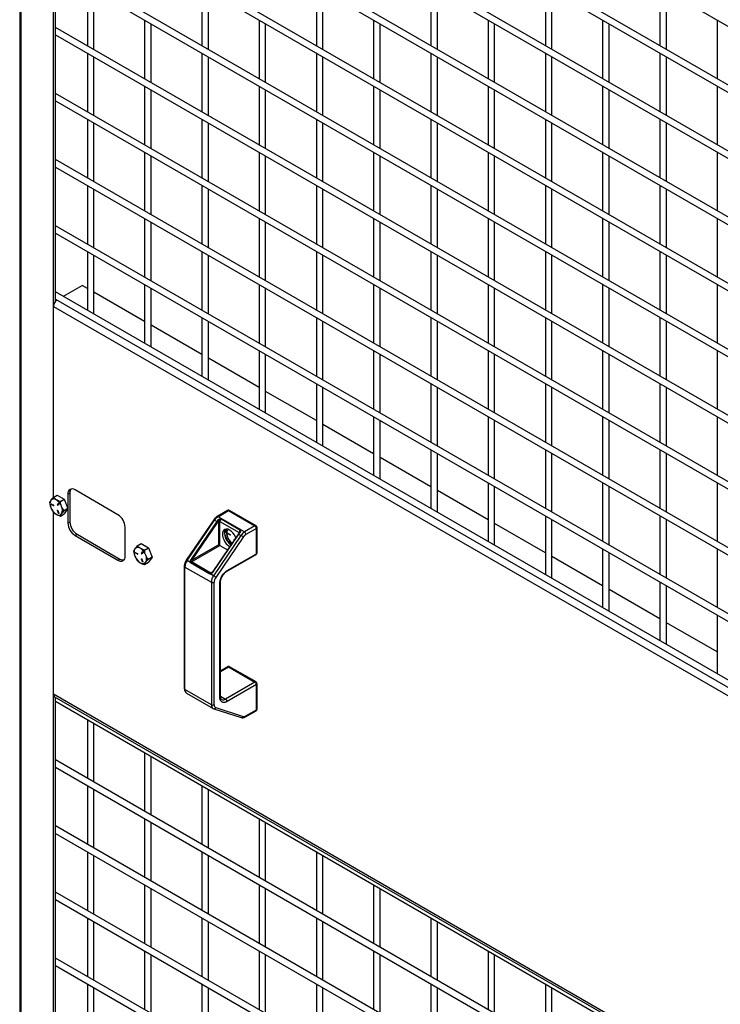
# Model space of a CAD drawing. Header units: inches. Extents: x 0.2 to 10.8, y 0.2 to 8.2.
# Tile 34 of 43: x 8.1 to 8.8, y 6 to 7. Entities that reach past the tile are written whole.
import ezdxf

# ---------------------------------------------------------------- set-up
doc = ezdxf.new("R2010")
doc.units = ezdxf.units.IN
doc.header["$MEASUREMENT"] = 0

msp = doc.modelspace()

# ---------------------------------------------------------------- linework, layer by layer
for p, q in [((8.11369, 7.57118), (8.11369, 5.4132)), ((8.11509, 5.41239), (8.11509, 7.57037)), ((8.14853, 6.47654), (8.14853, 7.55107)), ((8.15065, 6.67817), (8.15065, 7.54985)), ((8.15065, 7.36071), (9.45226, 6.60931)), ((9.45226, 6.54896), (8.15065, 7.30036)), ((8.15065, 7.29266), (9.45226, 6.54126)), ((9.45226, 6.48092), (8.15065, 7.23232)), ((8.15065, 7.22462), (9.45226, 6.47322)), ((9.45226, 6.41287), (8.15065, 7.16427)), ((8.15065, 7.15657), (9.45226, 6.40517)), ((9.45226, 6.34483), (8.15065, 7.09623)), ((8.15065, 7.08853), (9.45226, 6.33713)), ((9.45226, 6.27678), (8.15065, 7.02818)), ((8.15065, 7.02048), (9.45226, 6.26908)), ((8.18334, 7.00162), (8.18334, 6.94127)), ((8.19, 6.93742), (8.19, 6.99777)), ((8.30119, 7.00163), (8.30119, 6.94128)), ((8.30785, 6.93743), (8.30785, 6.99778)), ((8.41904, 7.00164), (8.41904, 6.94129)), ((8.4257, 6.93744), (8.4257, 6.99779)), ((8.53689, 7.00165), (8.53689, 6.9413)), ((8.54356, 6.93745), (8.54356, 6.9978)), ((8.65474, 7.00166), (8.65474, 6.94131)), ((8.66141, 6.93746), (8.66141, 6.99781)), ((8.77259, 7.00167), (8.77259, 6.94132)), ((8.77926, 6.93748), (8.77926, 6.99782)), ((8.24226, 6.9676), (8.24226, 6.90725)), ((8.24893, 6.9034), (8.24893, 6.96375)), ((8.36011, 6.96761), (8.36011, 6.90726)), ((8.36678, 6.90341), (8.36678, 6.96376)), ((8.47796, 6.96762), (8.47796, 6.90727)), ((8.48463, 6.90343), (8.48463, 6.96377)), ((8.59581, 6.96763), (8.59581, 6.90728)), ((8.60248, 6.90344), (8.60248, 6.96378)), ((8.71367, 6.96764), (8.71367, 6.9073)), ((8.72033, 6.90345), (8.72033, 6.96379)), ((8.83152, 6.96765), (8.83152, 6.90731)), ((9.45226, 6.20874), (8.15065, 6.96014)), ((8.15065, 6.95244), (9.45226, 6.20104)), ((8.18334, 6.93357), (8.18334, 6.87322)), ((8.30119, 6.93358), (8.30119, 6.87323)), ((8.41904, 6.93359), (8.41904, 6.87325)), ((8.53689, 6.9336), (8.53689, 6.87326)), ((8.65474, 6.93361), (8.65474, 6.87327)), ((8.77259, 6.93363), (8.77259, 6.87328)), ((8.19, 6.86937), (8.19, 6.92972)), ((8.30785, 6.86939), (8.30785, 6.92973)), ((8.4257, 6.8694), (8.4257, 6.92974)), ((8.54356, 6.86941), (8.54356, 6.92976)), ((8.66141, 6.86942), (8.66141, 6.92977)), ((8.77926, 6.86943), (8.77926, 6.92978)), ((9.45226, 6.14069), (8.15065, 6.89209)), ((8.24226, 6.89955), (8.24226, 6.83921)), ((8.24893, 6.83536), (8.24893, 6.89571)), ((8.36011, 6.89956), (8.36011, 6.83922)), ((8.36678, 6.83537), (8.36678, 6.89572)), ((8.47796, 6.89958), (8.47796, 6.83923)), ((8.48463, 6.83538), (8.48463, 6.89573)), ((8.59581, 6.89959), (8.59581, 6.83924)), ((8.60248, 6.83539), (8.60248, 6.89574)), ((8.71367, 6.8996), (8.71367, 6.83925)), ((8.72033, 6.8354), (8.72033, 6.89575)), ((8.83152, 6.89961), (8.83152, 6.83926)), ((8.15065, 6.88439), (9.45226, 6.13299)), ((8.18334, 6.86553), (8.18334, 6.80518)), ((8.19, 6.80133), (8.19, 6.86168)), ((8.30119, 6.86554), (8.30119, 6.80519)), ((8.30785, 6.80134), (8.30785, 6.86169)), ((8.41904, 6.86555), (8.41904, 6.8052)), ((8.4257, 6.80135), (8.4257, 6.8617)), ((8.53689, 6.86556), (8.53689, 6.80521)), ((8.54356, 6.80136), (8.54356, 6.86171)), ((8.65474, 6.86557), (8.65474, 6.80522)), ((8.66141, 6.80137), (8.66141, 6.86172)), ((8.77259, 6.86558), (8.77259, 6.80523)), ((8.77926, 6.80139), (8.77926, 6.86173)), ((8.24226, 6.83151), (8.24226, 6.77116)), ((8.36011, 6.83152), (8.36011, 6.77117)), ((8.47796, 6.83153), (8.47796, 6.77118)), ((8.59581, 6.83154), (8.59581, 6.77119)), ((8.71367, 6.83155), (8.71367, 6.77121)), ((8.83152, 6.83156), (8.83152, 6.77122)), ((9.45226, 6.07265), (8.15065, 6.82405)), ((8.24893, 6.76731), (8.24893, 6.82766)), ((8.36678, 6.76732), (8.36678, 6.82767)), ((8.48463, 6.76733), (8.48463, 6.82768)), ((8.60248, 6.76735), (8.60248, 6.82769)), ((8.72033, 6.76736), (8.72033, 6.8277)), ((8.15065, 6.81635), (9.45226, 6.06495)), ((8.18334, 6.79748), (8.18334, 6.73713)), ((8.19, 6.73328), (8.19, 6.79363)), ((8.30119, 6.79749), (8.30119, 6.73714)), ((8.30785, 6.7333), (8.30785, 6.79364)), ((8.41904, 6.7975), (8.41904, 6.73716)), ((8.4257, 6.73331), (8.4257, 6.79365)), ((8.53689, 6.79751), (8.53689, 6.73717)), ((8.54356, 6.73332), (8.54356, 6.79367)), ((8.65474, 6.79752), (8.65474, 6.73718)), ((8.66141, 6.73333), (8.66141, 6.79368)), ((8.77259, 6.79754), (8.77259, 6.73719)), ((8.77926, 6.73334), (8.77926, 6.79369)), ((8.24226, 6.76346), (8.24226, 6.70312)), ((8.36011, 6.76347), (8.36011, 6.70313)), ((8.47796, 6.76349), (8.47796, 6.70314)), ((8.59581, 6.7635), (8.59581, 6.70315)), ((8.71367, 6.76351), (8.71367, 6.70316)), ((8.83152, 6.76352), (8.83152, 6.70317)), ((9.45226, 6.0046), (8.15065, 6.756)), ((8.24893, 6.69927), (8.24893, 6.75961)), ((8.36678, 6.69928), (8.36678, 6.75963)), ((8.48463, 6.69929), (8.48463, 6.75964)), ((8.60248, 6.6993), (8.60248, 6.75965)), ((8.72033, 6.69931), (8.72033, 6.75966)), ((8.15065, 6.7483), (9.45226, 5.9969)), ((8.18334, 6.72944), (8.18334, 6.66909)), ((8.19, 6.66604), (8.19, 6.72559)), ((8.30119, 6.72945), (8.30119, 6.6691)), ((8.30785, 6.66525), (8.30785, 6.7256)), ((8.41904, 6.72946), (8.41904, 6.66911)), ((8.4257, 6.66526), (8.4257, 6.72561)), ((8.53689, 6.72947), (8.53689, 6.66912)), ((8.54356, 6.66527), (8.54356, 6.72562)), ((8.65474, 6.72948), (8.65474, 6.66913)), ((8.66141, 6.66528), (8.66141, 6.72563)), ((8.77259, 6.72949), (8.77259, 6.66914)), ((8.77926, 6.66529), (8.77926, 6.72564)), ((8.1587, 6.68331), (8.17799, 6.69445)), ((8.18334, 6.69136), (8.17799, 6.69445)), ((8.24226, 6.69542), (8.24226, 6.63507)), ((8.24893, 6.63202), (8.24893, 6.69157)), ((8.36011, 6.69543), (8.36011, 6.63508)), ((8.36678, 6.63123), (8.36678, 6.69158)), ((8.47796, 6.69544), (8.47796, 6.63509)), ((8.48463, 6.63124), (8.48463, 6.69159)), ((8.59581, 6.69545), (8.59581, 6.6351)), ((8.60248, 6.63126), (8.60248, 6.6916)), ((8.71367, 6.69546), (8.71367, 6.63512)), ((8.72033, 6.63127), (8.72033, 6.69161)), ((8.83152, 6.69547), (8.83152, 6.63513)), ((9.45226, 5.93656), (8.15065, 6.68796)), ((8.15065, 6.68026), (9.45226, 5.92886)), ((8.24226, 6.65735), (8.19, 6.68752)), ((8.14853, 6.67293), (9.45226, 5.92031)), ((8.14853, 6.47654), (8.14853, 6.67293)), ((8.18979, 6.66536), (8.19, 6.66604)), ((8.30119, 6.6614), (8.30119, 6.60105)), ((8.41904, 6.66141), (8.41904, 6.60107)), ((8.53689, 6.66142), (8.53689, 6.60108)), ((8.65474, 6.66143), (8.65474, 6.60109)), ((8.77259, 6.66145), (8.77259, 6.6011)), ((8.30119, 6.62333), (8.24893, 6.6535)), ((8.30785, 6.598), (8.30785, 6.65755)), ((8.4257, 6.59722), (8.4257, 6.65756)), ((8.54356, 6.59723), (8.54356, 6.65758)), ((8.66141, 6.59724), (8.66141, 6.65759)), ((8.77926, 6.59725), (8.77926, 6.6576)), ((8.24872, 6.63134), (8.24893, 6.63202)), ((8.36011, 6.58931), (8.30785, 6.61948)), ((8.36011, 6.62738), (8.36011, 6.56704)), ((8.36678, 6.56398), (8.36678, 6.62354)), ((8.47796, 6.6274), (8.47796, 6.56705)), ((8.48463, 6.5632), (8.48463, 6.62355)), ((8.59581, 6.62741), (8.59581, 6.56706)), ((8.60248, 6.56321), (8.60248, 6.62356)), ((8.71367, 6.62742), (8.71367, 6.56707)), ((8.72033, 6.56322), (8.72033, 6.62357)), ((8.83152, 6.62743), (8.83152, 6.56708)), ((8.30764, 6.59733), (8.30785, 6.598)), ((8.41904, 6.59337), (8.41904, 6.53302)), ((8.4257, 6.52997), (8.4257, 6.58952)), ((8.53689, 6.59338), (8.53689, 6.53303)), ((8.54356, 6.52918), (8.54356, 6.58953)), ((8.65474, 6.59339), (8.65474, 6.53304)), ((8.66141, 6.52919), (8.66141, 6.58954)), ((8.77259, 6.5934), (8.77259, 6.53305)), ((8.77926, 6.5292), (8.77926, 6.58955)), ((8.41904, 6.5553), (8.36678, 6.58546)), ((8.36657, 6.56331), (8.36678, 6.56398)), ((8.47796, 6.55935), (8.47796, 6.499)), ((8.59581, 6.55936), (8.59581, 6.49901)), ((8.71367, 6.55937), (8.71367, 6.49903)), ((8.83152, 6.55938), (8.83152, 6.49904)), ((8.47796, 6.52128), (8.4257, 6.55145)), ((8.48463, 6.49595), (8.48463, 6.5555)), ((8.60248, 6.49517), (8.60248, 6.55551)), ((8.72033, 6.49518), (8.72033, 6.55552)), ((8.42549, 6.52929), (8.4257, 6.52997)), ((8.53689, 6.48726), (8.48463, 6.51743)), ((8.53689, 6.52533), (8.53689, 6.46499)), ((8.54356, 6.46193), (8.54356, 6.52148)), ((8.65474, 6.52534), (8.65474, 6.465)), ((8.66141, 6.46115), (8.66141, 6.5215)), ((8.77259, 6.52536), (8.77259, 6.46501)), ((8.77926, 6.46116), (8.77926, 6.52151)), ((8.48442, 6.49528), (8.48463, 6.49595)), ((8.59581, 6.49132), (8.59581, 6.43097)), ((8.60248, 6.42792), (8.60248, 6.48747)), ((8.71367, 6.49133), (8.71367, 6.43098)), ((8.72033, 6.42713), (8.72033, 6.48748)), ((8.83152, 6.49134), (8.83152, 6.43099)), ((8.14815, 6.47632), (8.15217, 6.47864)), ((8.15217, 6.47864), (8.15962, 6.47435)), ((8.16326, 6.47969), (8.16532, 6.48088)), ((8.16326, 6.47969), (8.16326, 6.46495)), ((8.16532, 6.48088), (8.16532, 6.45111)), ((8.21482, 6.45843), (8.17063, 6.48394)), ((8.59581, 6.45324), (8.54356, 6.48341)), ((8.14633, 6.46948), (8.14852, 6.46822)), ((8.14633, 6.46904), (8.14662, 6.46921)), ((8.14852, 6.46777), (8.14633, 6.46904)), ((8.14662, 6.46921), (8.14868, 6.46802)), ((8.14871, 6.46788), (8.14852, 6.46777)), ((8.15251, 6.46858), (8.15361, 6.47013)), ((8.1528, 6.46875), (8.15251, 6.46858)), ((8.15379, 6.47014), (8.1528, 6.46875)), ((8.15394, 6.46972), (8.15284, 6.46816)), ((8.15361, 6.47013), (8.15368, 6.47017)), ((8.15559, 6.47202), (8.15962, 6.47435)), ((8.15962, 6.47435), (8.16334, 6.46476)), ((8.14853, 5.39309), (8.14853, 6.46113)), ((8.14853, 6.27368), (8.14853, 6.46113)), ((8.15277, 6.46296), (8.15251, 6.46281)), ((8.15361, 6.45998), (8.15251, 6.46281)), ((8.15284, 6.46284), (8.15394, 6.46001)), ((8.15389, 6.46015), (8.15361, 6.45998)), ((8.15559, 6.45714), (8.15962, 6.45946)), ((8.16334, 6.46476), (8.15931, 6.46243)), ((8.16334, 6.46476), (8.15962, 6.45946)), ((8.16326, 6.46465), (8.16326, 6.44992)), ((8.3276, 6.46277), (8.31677, 6.45652)), ((8.31782, 6.45642), (8.32864, 6.46267)), ((8.34503, 6.44071), (8.31782, 6.45642)), ((8.32864, 6.46267), (8.35585, 6.44696)), ((8.35689, 6.44706), (8.32968, 6.46277)), ((8.54334, 6.46126), (8.54356, 6.46193)), ((8.65474, 6.4573), (8.65474, 6.39695)), ((8.77259, 6.45731), (8.77259, 6.39696)), ((8.16326, 6.44992), (8.16532, 6.45111)), ((8.31338, 6.45325), (8.28517, 6.41165)), ((8.28599, 6.4113), (8.3142, 6.4529)), ((8.31641, 6.45162), (8.29013, 6.41287)), ((8.29132, 6.41204), (8.3176, 6.45079)), ((8.31338, 6.45325), (8.31338, 6.45324)), ((8.3142, 6.4529), (8.31641, 6.45162)), ((8.31834, 6.45161), (8.31834, 6.42763)), ((8.31981, 6.45161), (8.33965, 6.44015)), ((8.31981, 6.42678), (8.31981, 6.45161)), ((8.32121, 6.45412), (8.34105, 6.44266)), ((8.35585, 6.44696), (8.34503, 6.44071)), ((8.65474, 6.41923), (8.60248, 6.4494)), ((8.66141, 6.3939), (8.66141, 6.45345)), ((8.77926, 6.39311), (8.77926, 6.45346)), ((8.17063, 6.43716), (8.17269, 6.43835)), ((8.17063, 6.43716), (8.21482, 6.41165)), ((8.17269, 6.43835), (8.21688, 6.41284)), ((8.22219, 6.4159), (8.22219, 6.44567)), ((8.33879, 6.43864), (8.31252, 6.39989)), ((8.31293, 6.39971), (8.3392, 6.43847)), ((8.34141, 6.43719), (8.3132, 6.39559)), ((8.32443, 6.43964), (8.32724, 6.44364)), ((8.32633, 6.44074), (8.32443, 6.43964)), ((8.32811, 6.43015), (8.32443, 6.43964)), ((8.32812, 6.43922), (8.33031, 6.43796)), ((8.32812, 6.43878), (8.32841, 6.43895)), ((8.33031, 6.43751), (8.32812, 6.43878)), ((8.32841, 6.43895), (8.33048, 6.43776)), ((8.3305, 6.43762), (8.33031, 6.43751)), ((8.3392, 6.43847), (8.34141, 6.43719)), ((8.3396, 6.43971), (8.33959, 6.4397)), ((8.3401, 6.44056), (8.3396, 6.43971)), ((8.33965, 6.44015), (8.33965, 6.4398)), ((8.35733, 6.44441), (8.3465, 6.43816)), ((8.35733, 6.41838), (8.35733, 6.44441)), ((8.35794, 6.41923), (8.35794, 6.44526)), ((8.23469, 6.42636), (8.23872, 6.42868)), ((8.23872, 6.42868), (8.24616, 6.42438)), ((8.29042, 6.40982), (8.31981, 6.42678)), ((8.29132, 6.41204), (8.31834, 6.42763)), ((8.34379, 6.43552), (8.31558, 6.39392)), ((8.31981, 6.42678), (8.32767, 6.42224)), ((8.32994, 6.43121), (8.32811, 6.43015)), ((8.33165, 6.42811), (8.32811, 6.43015)), ((8.32973, 6.4257), (8.32994, 6.42558)), ((8.32994, 6.43117), (8.33241, 6.42923)), ((8.33457, 6.4327), (8.3343, 6.43255)), ((8.33443, 6.43221), (8.3343, 6.43255)), ((8.33464, 6.43258), (8.33465, 6.43254)), ((8.60227, 6.42724), (8.60248, 6.42792)), ((8.23288, 6.41952), (8.23507, 6.41826)), ((8.23288, 6.41907), (8.23317, 6.41924)), ((8.23507, 6.41781), (8.23288, 6.41907)), ((8.23317, 6.41924), (8.23523, 6.41805)), ((8.23526, 6.41792), (8.23507, 6.41781)), ((8.23906, 6.41861), (8.24015, 6.42017)), ((8.23935, 6.41878), (8.23906, 6.41861)), ((8.24033, 6.42018), (8.23935, 6.41878)), ((8.24049, 6.41975), (8.23939, 6.4182)), ((8.24015, 6.42017), (8.24022, 6.42021)), ((8.24213, 6.42206), (8.24616, 6.42438)), ((8.24616, 6.42438), (8.24988, 6.41479)), ((8.3267, 6.4), (8.35689, 6.41743)), ((8.32713, 6.40095), (8.35733, 6.41838)), ((8.71367, 6.42328), (8.71367, 6.36294)), ((8.72033, 6.35988), (8.72033, 6.41943)), ((8.83152, 6.42329), (8.83152, 6.36295)), ((8.21482, 6.41165), (8.21688, 6.41284)), ((8.23932, 6.413), (8.23906, 6.41285)), ((8.24015, 6.41002), (8.23906, 6.41285)), ((8.23939, 6.41288), (8.24049, 6.41005)), ((8.24044, 6.41019), (8.24015, 6.41002)), ((8.24213, 6.40717), (8.24616, 6.4095)), ((8.24988, 6.41479), (8.24586, 6.41247)), ((8.24988, 6.41479), (8.24616, 6.4095)), ((8.28311, 6.40546), (8.28311, 6.2795)), ((8.2852, 6.41162), (8.28468, 6.41086)), ((8.28517, 6.41165), (8.28517, 6.41164)), ((8.28938, 6.40934), (8.28599, 6.4113)), ((8.30932, 6.3974), (8.28947, 6.40886)), ((8.31027, 6.39836), (8.29042, 6.40982)), ((8.71367, 6.38521), (8.66141, 6.41538)), ((8.28372, 6.40461), (8.31093, 6.3889)), ((8.28372, 6.27865), (8.28372, 6.40461)), ((8.3132, 6.39559), (8.30982, 6.39754)), ((8.31215, 6.39944), (8.31027, 6.39836)), ((8.31134, 6.39866), (8.31064, 6.39826)), ((8.31093, 6.3889), (8.31093, 6.26294)), ((8.31387, 6.26294), (8.31387, 6.3889)), ((8.31977, 6.27045), (8.31977, 6.38819)), ((8.32038, 6.2713), (8.32038, 6.38904)), ((8.6612, 6.39323), (8.66141, 6.3939)), ((8.77259, 6.38927), (8.77259, 6.32892)), ((8.77926, 6.32587), (8.77926, 6.38542)), ((8.77259, 6.35119), (8.72033, 6.38136)), ((8.72012, 6.35921), (8.72033, 6.35988)), ((8.83152, 6.35525), (8.83152, 6.2949)), ((8.83152, 6.31718), (8.77926, 6.34735)), ((8.77905, 6.32519), (8.77926, 6.32587)), ((8.3276, 6.30199), (8.32038, 6.29783)), ((8.32038, 6.29712), (8.32864, 6.30189)), ((8.32864, 6.30189), (8.35585, 6.28618)), ((8.35689, 6.28629), (8.32968, 6.30199)), ((8.35585, 6.28618), (8.32566, 6.26875)), ((8.35794, 6.25845), (8.35794, 6.28448)), ((9.45226, 5.52105), (8.14853, 6.27368)), ((8.31093, 6.26294), (8.28372, 6.27865)), ((8.28544, 6.27483), (8.31265, 6.25913)), ((8.35733, 6.28363), (8.32713, 6.2662)), ((8.35733, 6.2576), (8.35733, 6.28363)), ((8.14967, 6.27115), (9.45226, 5.51918)), ((8.15065, 5.39186), (8.15065, 6.27059)), ((8.15065, 6.26655), (9.45226, 5.51514)), ((8.32038, 6.2718), (8.32566, 6.26875)), ((8.31276, 6.25913), (8.31348, 6.25879)), ((8.31347, 6.25876), (8.34168, 6.24973)), ((8.31558, 6.2599), (8.34379, 6.25086)), ((8.34607, 6.2504), (8.35689, 6.25665)), ((8.3465, 6.25135), (8.35733, 6.2576)), ((8.18334, 6.24768), (8.18334, 6.18733)), ((8.19, 6.18348), (8.19, 6.24383)), ((8.24226, 6.21366), (8.24226, 6.15331)), ((9.45226, 5.4548), (8.15065, 6.2062)), ((8.24893, 6.14946), (8.24893, 6.20981)), ((8.15065, 6.1985), (9.45226, 5.4471)), ((8.18334, 6.17963), (8.18334, 6.11928)), ((8.19, 6.11544), (8.19, 6.17578)), ((8.30119, 6.17964), (8.30119, 6.1193)), ((8.30785, 6.11545), (8.30785, 6.17579)), ((8.24226, 6.14561), (8.24226, 6.08527)), ((8.36011, 6.14563), (8.36011, 6.08528)), ((9.45226, 5.38675), (8.15065, 6.13815)), ((8.24893, 6.08142), (8.24893, 6.14177)), ((8.36678, 6.08143), (8.36678, 6.14178)), ((8.15065, 6.13045), (9.45226, 5.37905)), ((8.18334, 6.11159), (8.18334, 6.05124)), ((8.30119, 6.1116), (8.30119, 6.05125)), ((8.41904, 6.11161), (8.41904, 6.05126)), ((8.19, 6.04739), (8.19, 6.10774)), ((8.30785, 6.0474), (8.30785, 6.10775)), ((8.4257, 6.04741), (8.4257, 6.10776)), ((8.24226, 6.07757), (8.24226, 6.01722)), ((8.24893, 6.01337), (8.24893, 6.07372)), ((8.36011, 6.07758), (8.36011, 6.01723)), ((8.36678, 6.01338), (8.36678, 6.07373)), ((8.47796, 6.07759), (8.47796, 6.01724)), ((8.48463, 6.0134), (8.48463, 6.07374)), ((9.45226, 5.31871), (8.15065, 6.07011)), ((8.15065, 6.06241), (9.45226, 5.31101)), ((8.18334, 6.04354), (8.18334, 5.98319)), ((8.30119, 6.04355), (8.30119, 5.9832)), ((8.41904, 6.04356), (8.41904, 5.98322)), ((8.53689, 6.04357), (8.53689, 5.98323)), ((8.19, 5.97935), (8.19, 6.03969)), ((8.30785, 5.97936), (8.30785, 6.0397)), ((8.4257, 5.97937), (8.4257, 6.03971)), ((8.54356, 5.97938), (8.54356, 6.03973)), ((9.45226, 5.25066), (8.15065, 6.00206)), ((8.24226, 6.00952), (8.24226, 5.94918)), ((8.24893, 5.94533), (8.24893, 6.00568)), ((8.36011, 6.00954), (8.36011, 5.94919)), ((8.36678, 5.94534), (8.36678, 6.00569)), ((8.47796, 6.00955), (8.47796, 5.9492)), ((8.48463, 5.94535), (8.48463, 6.0057)), ((8.59581, 6.00956), (8.59581, 5.94921)), ((8.60248, 5.94536), (8.60248, 6.00571)), ((8.15065, 5.99436), (9.45226, 5.24296)), ((8.18334, 5.9755), (8.18334, 5.91515)), ((8.19, 5.9113), (8.19, 5.97165)), ((8.30119, 5.97551), (8.30119, 5.91516)), ((8.30785, 5.91131), (8.30785, 5.97166)), ((8.41904, 5.97552), (8.41904, 5.91517)), ((8.4257, 5.91132), (8.4257, 5.97167)), ((8.53689, 5.97553), (8.53689, 5.91518)), ((8.54356, 5.91133), (8.54356, 5.97168)), ((8.65474, 5.97554), (8.65474, 5.91519)), ((8.66141, 5.91134), (8.66141, 5.97169))]:
    msp.add_line(p, q)
at = {"flags": 128}
for points in [[(8.15251, 6.46281), (8.15249, 6.46291), (8.15249, 6.46299), (8.15252, 6.46305), (8.15258, 6.46307), (8.15265, 6.46306), (8.15273, 6.46301), (8.15279, 6.46293), (8.15284, 6.46284)], [(8.15394, 6.46001), (8.15396, 6.45992), (8.15396, 6.45983), (8.15393, 6.45978), (8.15387, 6.45975), (8.1538, 6.45976), (8.15372, 6.45981), (8.15366, 6.45989), (8.15361, 6.45998)], [(8.33613, 6.43472), (8.33579, 6.43553), (8.33462, 6.43775), (8.33315, 6.43976), (8.33149, 6.44144), (8.32973, 6.44271), (8.32797, 6.44348), (8.32631, 6.44371), (8.32485, 6.44339), (8.32367, 6.44253), (8.32284, 6.44119), (8.32242, 6.43945), (8.32242, 6.4374), (8.32284, 6.43516), (8.32367, 6.43287), (8.32485, 6.43066), (8.32631, 6.42865), (8.32797, 6.42696), (8.32973, 6.4257)], [(8.33965, 6.44015), (8.33978, 6.44006), (8.33981, 6.44004)], [(8.3343, 6.43255), (8.33428, 6.43265), (8.33428, 6.43273), (8.33431, 6.43279), (8.33437, 6.43281), (8.33444, 6.4328), (8.33452, 6.43275), (8.33459, 6.43267), (8.33464, 6.43258)], [(8.23906, 6.41285), (8.23903, 6.41294), (8.23904, 6.41303), (8.23907, 6.41309), (8.23913, 6.41311), (8.2392, 6.4131), (8.23927, 6.41305), (8.23934, 6.41297), (8.23939, 6.41288)], [(8.24049, 6.41005), (8.24051, 6.40996), (8.24051, 6.40987), (8.24047, 6.40981), (8.24042, 6.40979), (8.24034, 6.4098), (8.24027, 6.40985), (8.2402, 6.40993), (8.24015, 6.41002)]]:
    msp.add_lwpolyline(points, dxfattribs=at)
for centre, radius, start, end in [((8.1571, 6.67251), 0.00858, 126.04635, 177.20495), ((8.16775, 6.48041), 0.00455, 50.79671, 189.21404), ((8.17138, 6.4812), 0.00607, 142.73451, 183.05153), ((8.15315, 6.46962), 0.00832, 153.43643, 206.56357), ((8.14876, 6.47073), 0.00401, 50.75183, 139.4672), ((8.14633, 6.46926), 0.000223, 90.00433, 269.99567), ((8.14685, 6.46956), 0.000424, 201.38129, 237.15996), ((8.14852, 6.468), 0.000223, 270.00433, 89.99567), ((8.14375, 6.46206), 0.01399, 20.22711, 57.36203), ((8.15276, 6.46843), 0.000288, 150.70888, 286.88026), ((8.15314, 6.46863), 0.000355, 160.6415, 239.48354), ((8.15369, 6.46986), 0.000288, 330.70888, 106.88026), ((8.14943, 6.46317), 0.00832, 333.43643, 26.56357), ((8.15884, 6.47073), 0.01399, 200.22711, 237.36203), ((8.15383, 6.46206), 0.00401, 230.75183, 319.4672), ((8.20619, 6.44494), 0.01601, 2.60548, 57.39452), ((8.32384, 6.44661), 0.01151, 121.55693, 146.89236), ((8.31721, 6.45562), 0.000999, 52.74656, 115.95693), ((8.32803, 6.46182), 0.00105, 54.38242, 114.30712), ((8.32925, 6.46182), 0.00105, 65.69288, 125.61758), ((8.17925, 6.45064), 0.01601, 182.60548, 237.39452), ((8.18131, 6.45183), 0.01601, 182.60548, 237.39452), ((8.31322, 6.45174), 0.00152, 49.95909, 84.07), ((8.32783, 6.44389), 0.01379, 140.04664, 145.89352), ((8.31234, 6.44458), 0.00814, 49.76198, 60.00848), ((8.31548, 6.44968), 0.00354, 36.0897, 59.83579), ((8.31907, 6.45019), 0.0016, 62.60967, 117.39033), ((8.32303, 6.45146), 0.00322, 124.35756, 177.27241), ((8.35646, 6.44613), 0.00103, 65.00609, 126.29601), ((8.35413, 6.44426), 0.0032, 2.60548, 57.39452), ((8.33047, 6.43997), 0.00605, 142.67991, 183.10613), ((8.3404, 6.44038), 0.01599, 182.63929, 219.77207), ((8.3356, 6.43949), 0.00897, 161.40487, 205.46469), ((8.32812, 6.439), 0.000223, 90.00433, 269.99567), ((8.32864, 6.4393), 0.000424, 201.38129, 237.15996), ((8.33031, 6.43774), 0.000223, 270.00433, 89.99567), ((8.33464, 6.43821), 0.000362, 170.9662, 255.42297), ((8.33871, 6.43788), 0.000759, 49.95909, 84.07), ((8.35062, 6.43073), 0.01379, 140.04664, 145.89352), ((8.33972, 6.43927), 0.000455, 44.38781, 106.20463), ((8.34287, 6.44), 0.00322, 124.35756, 177.27241), ((8.35105, 6.43091), 0.01151, 121.55693, 146.89236), ((8.33328, 6.4231), 0.01627, 49.76198, 60.00848), ((8.3433, 6.43801), 0.0032, 2.60548, 57.39452), ((8.35691, 6.44535), 0.00103, 293.69209, 355.03285), ((8.34096, 6.44067), 0.01437, 200.50118, 233.24337), ((8.33914, 6.43882), 0.01403, 218.16584, 235.09375), ((8.2177, 6.41517), 0.00455, 230.79671, 9.21404), ((8.2397, 6.41965), 0.00832, 153.43643, 206.56357), ((8.2353, 6.42077), 0.00401, 50.75183, 139.4672), ((8.24538, 6.42077), 0.01399, 200.22711, 237.36203), ((8.23288, 6.4193), 0.000223, 90.00433, 269.99567), ((8.2334, 6.4196), 0.000424, 201.38129, 237.15996), ((8.23507, 6.41803), 0.000223, 270.00433, 89.99567), ((8.23029, 6.4121), 0.01399, 20.22711, 57.36203), ((8.23931, 6.41847), 0.000288, 150.70888, 286.88026), ((8.23969, 6.41866), 0.000355, 160.6415, 239.48354), ((8.24024, 6.4199), 0.000288, 330.70888, 106.88026), ((8.23598, 6.41321), 0.00832, 333.43643, 26.56357), ((8.35631, 6.41827), 0.00103, 305.01333, 6.29885), ((8.35689, 6.41933), 0.00105, 294.37466, 354.3052), ((8.22019, 6.41792), 0.00606, 236.95155, 277.2628), ((8.24037, 6.41209), 0.00401, 230.75183, 319.4672), ((8.2841, 6.40553), 0.000998, 183.92653, 247.27399), ((8.29615, 6.40411), 0.01245, 144.71545, 177.68394), ((8.28502, 6.41013), 0.00152, 49.95909, 84.07), ((8.2899, 6.4081), 0.00205, 85.81656, 109.16262), ((8.29016, 6.40756), 0.00195, 103.69168, 113.70752), ((8.29196, 6.40733), 0.00293, 121.70383, 148.44871), ((8.29113, 6.41098), 0.00136, 217.7488, 238.87351), ((8.28607, 6.40583), 0.00814, 49.76198, 60.00848), ((8.31181, 6.39587), 0.00293, 121.70383, 148.44871), ((8.31131, 6.39756), 0.00149, 169.95258, 180.87753), ((8.31061, 6.3989), 0.000636, 237.58733, 272.83991), ((8.31135, 6.39788), 0.000799, 151.67563, 191.47383), ((8.32336, 6.3884), 0.01245, 144.71545, 177.68394), ((8.31239, 6.39902), 0.000879, 52.34226, 81.68683), ((8.30507, 6.3815), 0.01627, 49.76198, 60.00848), ((8.32614, 6.40082), 0.000999, 303.96746, 7.26475), ((8.3124, 6.39175), 0.0032, 242.60967, 297.39033), ((8.31939, 6.38911), 0.000993, 292.6102, 357.2408), ((8.32803, 6.30104), 0.00105, 54.38242, 114.30712), ((8.32925, 6.30104), 0.00105, 65.69288, 125.61758), ((8.35646, 6.28535), 0.00103, 65.0061, 126.29601), ((8.35413, 6.28349), 0.0032, 2.60548, 57.39452), ((8.35691, 6.28457), 0.00103, 293.69209, 355.03285), ((8.15123, 6.27338), 0.00272, 173.70115, 234.98667), ((8.28415, 6.2796), 0.00105, 185.6948, 245.62534), ((8.28778, 6.27819), 0.00409, 173.51954, 235.16828), ((8.31933, 6.27141), 0.00105, 294.37466, 354.3052), ((8.32322, 6.27216), 0.00419, 245.74205, 305.61329), ((8.32393, 6.26605), 0.0032, 2.60548, 57.39452), ((8.31497, 6.26247), 0.00406, 173.41495, 236.2707), ((8.3124, 6.26578), 0.0032, 242.60967, 297.39033), ((8.31388, 6.26053), 0.00181, 256.97432, 339.59775), ((8.35631, 6.25749), 0.00103, 305.01333, 6.29885), ((8.35689, 6.25856), 0.00105, 294.37466, 354.3052), ((8.34209, 6.25149), 0.00181, 256.92568, 339.60118), ((8.34551, 6.25123), 0.000999, 304.04074, 7.2574)]:
    msp.add_arc(centre, radius, start, end)
msp.add_ellipse((8.31907, 6.4272), major_axis=(0.00104, -0.0006), ratio=0.0000704, start_param=3.9270314, end_param=5.4978278)
for points in [[(8.14815, 6.47632), (8.14719, 6.47525), (8.14634, 6.47424), (8.14571, 6.47334)], [(8.15129, 6.47384), (8.15002, 6.47457), (8.14901, 6.47541), (8.14815, 6.47632)], [(8.14571, 6.47334), (8.14507, 6.47244), (8.14468, 6.47169), (8.14443, 6.47102)], [(8.14443, 6.47102), (8.14468, 6.46925), (8.14507, 6.46753), (8.14571, 6.4659)], [(8.15559, 6.47202), (8.15402, 6.47252), (8.15256, 6.4731), (8.15129, 6.47384)], [(8.15687, 6.46689), (8.15624, 6.46853), (8.15584, 6.47025), (8.15559, 6.47202)], [(8.15931, 6.46243), (8.15835, 6.4638), (8.15751, 6.46526), (8.15687, 6.46689)], [(8.14571, 6.4659), (8.14634, 6.46426), (8.14719, 6.4628), (8.14815, 6.46143)], [(8.14815, 6.46143), (8.14901, 6.46053), (8.15002, 6.45969), (8.15129, 6.45895)], [(8.15129, 6.45895), (8.15256, 6.45822), (8.15402, 6.45764), (8.15559, 6.45714)], [(8.15559, 6.45714), (8.15584, 6.4578), (8.15624, 6.45855), (8.15687, 6.45945)], [(8.15687, 6.45945), (8.15751, 6.46036), (8.15835, 6.46136), (8.15931, 6.46243)], [(8.31834, 6.45177), (8.31808, 6.45146), (8.31783, 6.45113), (8.3176, 6.45079)], [(8.31834, 6.45161), (8.31834, 6.45166), (8.31834, 6.45172), (8.31834, 6.45177)], [(8.3275, 6.44308), (8.32687, 6.44218), (8.32647, 6.44143), (8.32622, 6.44077)], [(8.32622, 6.44077), (8.32647, 6.439), (8.32687, 6.43727), (8.3275, 6.43564)], [(8.23469, 6.42636), (8.23373, 6.42529), (8.23289, 6.42428), (8.23226, 6.42338)], [(8.23784, 6.42388), (8.23657, 6.42461), (8.23556, 6.42545), (8.23469, 6.42636)], [(8.3275, 6.43564), (8.32814, 6.434), (8.32898, 6.43254), (8.32994, 6.43117)], [(8.23226, 6.42338), (8.23162, 6.42247), (8.23123, 6.42172), (8.23097, 6.42106)], [(8.23097, 6.42106), (8.23123, 6.41929), (8.23162, 6.41757), (8.23226, 6.41593)], [(8.23226, 6.41593), (8.23289, 6.4143), (8.23373, 6.41283), (8.23469, 6.41147)], [(8.24213, 6.42206), (8.24057, 6.42256), (8.23911, 6.42314), (8.23784, 6.42388)], [(8.24342, 6.41693), (8.24278, 6.41857), (8.24239, 6.42029), (8.24213, 6.42206)], [(8.24586, 6.41247), (8.2449, 6.41383), (8.24405, 6.4153), (8.24342, 6.41693)], [(8.23469, 6.41147), (8.23556, 6.41057), (8.23657, 6.40972), (8.23784, 6.40899)], [(8.23784, 6.40899), (8.23911, 6.40826), (8.24057, 6.40767), (8.24213, 6.40717)], [(8.24213, 6.40717), (8.24239, 6.40784), (8.24278, 6.40859), (8.24342, 6.40949)], [(8.24342, 6.40949), (8.24405, 6.41039), (8.2449, 6.4114), (8.24586, 6.41247)], [(8.28938, 6.40934), (8.28932, 6.40957), (8.28926, 6.4098), (8.28923, 6.41004)], [(8.2897, 6.40945), (8.28961, 6.40927), (8.28954, 6.40907), (8.28947, 6.40886)], [(8.29005, 6.41015), (8.28995, 6.40996), (8.28983, 6.40973), (8.2897, 6.40945)], [(8.30932, 6.3974), (8.30948, 6.39756), (8.30966, 6.3977), (8.30984, 6.39782)], [(8.31056, 6.39772), (8.31032, 6.39765), (8.31007, 6.3976), (8.30982, 6.39754)], [(8.30984, 6.39782), (8.31012, 6.39802), (8.3104, 6.39815), (8.31064, 6.39826)], [(8.31558, 6.39392), (8.3145, 6.39233), (8.31387, 6.39048), (8.31387, 6.3889)], [(8.31387, 6.26294), (8.31387, 6.26137), (8.3145, 6.26024), (8.31558, 6.2599)]]:
    msp.add_open_spline(points, degree=3)
for points, knots in [([(8.31677, 6.45652), (8.31677, 6.45652), (8.31635, 6.45633), (8.31566, 6.45577), (8.31472, 6.45492), (8.31397, 6.4541), (8.31358, 6.45349), (8.31341, 6.45322)], [0, 0, 0, 0, 0.00026734, 0.32250287, 0.56521006, 0.80823512, 1, 1, 1, 1]), ([(8.32864, 6.46305), (8.32837, 6.46303), (8.32801, 6.46299), (8.32769, 6.46281), (8.3276, 6.46277)], [0, 0, 0, 0, 0.7318356, 1, 1, 1, 1]), ([(8.32968, 6.46277), (8.32968, 6.46277), (8.32954, 6.46289), (8.32918, 6.463), (8.32882, 6.46303), (8.32864, 6.46305)], [0, 0, 0, 0, 0.013116, 0.4906148, 1, 1, 1, 1]), ([(8.31726, 6.45275), (8.3173, 6.4528), (8.3174, 6.45291), (8.31755, 6.45306), (8.31771, 6.4532), (8.31788, 6.45333), (8.31815, 6.45351), (8.31853, 6.45371), (8.31904, 6.4539), (8.31957, 6.45402), (8.32011, 6.45409), (8.32066, 6.45412), (8.32103, 6.45412), (8.32121, 6.45412)], [0, 0, 0, 0, 0.0500663, 0.0999986, 0.1499631, 0.2001262, 0.250652, 0.3745545, 0.5006223, 0.6205181, 0.7494288, 0.8747286, 1, 1, 1, 1]), ([(8.31834, 6.45177), (8.31845, 6.45197), (8.31858, 6.45216), (8.31891, 6.45254), (8.31911, 6.45274), (8.31956, 6.45314), (8.31983, 6.45336), (8.32046, 6.45379), (8.32083, 6.45399), (8.32121, 6.45412)], [0, 0, 0, 0, 0.25, 0.25, 0.5, 0.5, 0.75, 0.75, 1, 1, 1, 1]), ([(8.35793, 6.44526), (8.35791, 6.4455), (8.35786, 6.44599), (8.35748, 6.44664), (8.35708, 6.44692), (8.35689, 6.44706)], [0, 0, 0, 0, 0.3348144, 0.6766723, 1, 1, 1, 1]), ([(8.3396, 6.43971), (8.3396, 6.43971), (8.3393, 6.43939), (8.33905, 6.43901), (8.33879, 6.43864)], [0, 0, 0, 0, 0.00082491, 1, 1, 1, 1]), ([(8.34105, 6.44266), (8.34091, 6.44246), (8.34062, 6.44206), (8.3403, 6.4412), (8.34007, 6.44058), (8.33995, 6.44025)], [0, 0, 0, 0, 0.3234403, 0.6468238, 1, 1, 1, 1]), ([(8.34105, 6.44266), (8.34107, 6.44255), (8.34109, 6.44233), (8.34111, 6.44197), (8.34108, 6.44161), (8.341, 6.44122), (8.34085, 6.44083), (8.34067, 6.44046), (8.34047, 6.44014), (8.34027, 6.43986), (8.34012, 6.43968), (8.34005, 6.43959)], [0, 0, 0, 0, 0.1253828, 0.2505959, 0.3794966, 0.4994184, 0.6254756, 0.7494048, 0.8333762, 0.9166518, 1, 1, 1, 1]), ([(8.3465, 6.43816), (8.34643, 6.43812), (8.34629, 6.43803), (8.34608, 6.4379), (8.34588, 6.43775), (8.34567, 6.43759), (8.34547, 6.43742), (8.34527, 6.43724), (8.34502, 6.43701), (8.34472, 6.43671), (8.3444, 6.43634), (8.34408, 6.43594), (8.34389, 6.43566), (8.34379, 6.43552)], [0, 0, 0, 0, 0.0718096, 0.1432278, 0.2144136, 0.2855276, 0.356731, 0.4281842, 0.500046, 0.6254253, 0.7499695, 0.8745406, 1, 1, 1, 1]), ([(8.35689, 6.41743), (8.35691, 6.41744), (8.35712, 6.41755), (8.35747, 6.41787), (8.35781, 6.41845), (8.35798, 6.41895), (8.35793, 6.41921), (8.35793, 6.41923)], [0, 0, 0, 0, 0.03539689, 0.31964249, 0.63419588, 0.97523066, 1, 1, 1, 1]), ([(8.28468, 6.41086), (8.28435, 6.41021), (8.28388, 6.40931), (8.28344, 6.40795), (8.2832, 6.40683), (8.28308, 6.40594), (8.28311, 6.4055), (8.28311, 6.40546)], [0, 0, 0, 0, 0.366965, 0.5093762, 0.7435896, 0.9811617, 1, 1, 1, 1]), ([(8.28923, 6.41004), (8.28917, 6.41041), (8.28923, 6.41088), (8.28955, 6.41186), (8.28981, 6.41239), (8.29013, 6.41287)], [0, 0, 0, 0, 0.5, 0.5, 1, 1, 1, 1]), ([(8.28947, 6.40886), (8.28945, 6.40895), (8.28942, 6.40912), (8.28939, 6.40928), (8.28938, 6.40934)], [0, 0, 0, 0, 0.5825818, 1, 1, 1, 1]), ([(8.29132, 6.41204), (8.29099, 6.4117), (8.2907, 6.41134), (8.29026, 6.41068), (8.29011, 6.41038), (8.29005, 6.41015)], [0, 0, 0, 0, 0.5, 0.5, 1, 1, 1, 1]), ([(8.30982, 6.39754), (8.30975, 6.39752), (8.30958, 6.39747), (8.30941, 6.39743), (8.30932, 6.3974)], [0, 0, 0, 0, 0.4174182, 1, 1, 1, 1]), ([(8.31293, 6.39971), (8.3126, 6.39923), (8.3122, 6.39878), (8.31138, 6.39809), (8.31095, 6.39784), (8.31056, 6.39772)], [0, 0, 0, 0, 0.5, 0.5, 1, 1, 1, 1]), ([(8.31252, 6.39989), (8.3123, 6.39959), (8.31189, 6.39904), (8.31134, 6.39866), (8.31109, 6.39848)], [0, 0, 0, 0, 0.5395645, 1, 1, 1, 1]), ([(8.31977, 6.38819), (8.31977, 6.3883), (8.31977, 6.38851), (8.31979, 6.38882), (8.31981, 6.38915), (8.31984, 6.38948), (8.31991, 6.38999), (8.32004, 6.39071), (8.32028, 6.39163), (8.32058, 6.39258), (8.32109, 6.39387), (8.32189, 6.39547), (8.32287, 6.39697), (8.32374, 6.39805), (8.32441, 6.39879), (8.32509, 6.39945), (8.3257, 6.39997), (8.32624, 6.40037), (8.32668, 6.40068), (8.32698, 6.40086), (8.32713, 6.40095)], [0, 0, 0, 0, 0.0233358, 0.0466288, 0.0699105, 0.0932121, 0.1165649, 0.1783022, 0.2400921, 0.3044035, 0.3687678, 0.5000056, 0.6312435, 0.695555, 0.7599192, 0.8216565, 0.8834464, 0.92231, 0.9611128, 1, 1, 1, 1]), ([(8.3204, 6.38906), (8.3204, 6.38928), (8.32039, 6.38991), (8.32058, 6.39103), (8.32091, 6.39227), (8.32141, 6.39367), (8.32193, 6.39464), (8.32226, 6.39526)], [0, 0, 0, 0, 0.1237765, 0.360878, 0.5405284, 0.7073088, 1, 1, 1, 1]), ([(8.32226, 6.39526), (8.32263, 6.39586), (8.32315, 6.39669), (8.32404, 6.39777), (8.32482, 6.39859), (8.32575, 6.39937), (8.32639, 6.39985), (8.3267, 6.39999), (8.3267, 6.39999)], [0, 0, 0, 0, 0.2924611, 0.4106443, 0.6028472, 0.7962366, 0.9971042, 1, 1, 1, 1]), ([(8.32864, 6.30227), (8.32837, 6.30225), (8.32801, 6.30221), (8.32769, 6.30204), (8.3276, 6.30199)], [0, 0, 0, 0, 0.7318356, 1, 1, 1, 1]), ([(8.32968, 6.30199), (8.32968, 6.30199), (8.32954, 6.30211), (8.32918, 6.30222), (8.32882, 6.30226), (8.32864, 6.30227)], [0, 0, 0, 0, 0.013116, 0.4906148, 1, 1, 1, 1]), ([(8.35793, 6.28448), (8.35791, 6.28472), (8.35786, 6.28522), (8.35748, 6.28586), (8.35708, 6.28615), (8.35689, 6.28628)], [0, 0, 0, 0, 0.33481444, 0.67667232, 1, 1, 1, 1]), ([(8.28311, 6.2795), (8.28313, 6.2791), (8.28316, 6.27824), (8.28351, 6.27702), (8.28416, 6.2759), (8.28484, 6.27514), (8.28535, 6.27492), (8.28545, 6.27488)], [0, 0, 0, 0, 0.2119328, 0.4484527, 0.690239, 0.9398247, 1, 1, 1, 1]), ([(8.32713, 6.2662), (8.32704, 6.26615), (8.32686, 6.26605), (8.32659, 6.26591), (8.32633, 6.26578), (8.32606, 6.26567), (8.32565, 6.26551), (8.32509, 6.26534), (8.32441, 6.26522), (8.32374, 6.26518), (8.32287, 6.26527), (8.32189, 6.26562), (8.32109, 6.2663), (8.32058, 6.267), (8.32028, 6.2676), (8.32004, 6.26826), (8.3199, 6.26888), (8.31982, 6.26945), (8.31977, 6.26994), (8.31977, 6.27028), (8.31977, 6.27045)], [0, 0, 0, 0, 0.0233358, 0.0466288, 0.0699105, 0.0932121, 0.1165649, 0.1783022, 0.2400921, 0.3044035, 0.3687678, 0.5000056, 0.6312435, 0.695555, 0.7599192, 0.8216565, 0.8834464, 0.92231, 0.9611128, 1, 1, 1, 1]), ([(8.32151, 6.26837), (8.3214, 6.26843), (8.32116, 6.26856), (8.32083, 6.26901), (8.32054, 6.26977), (8.32038, 6.27057), (8.32039, 6.27115), (8.3204, 6.27132)], [0, 0, 0, 0, 0.1952873, 0.4369301, 0.6722632, 0.9033289, 1, 1, 1, 1]), ([(8.35689, 6.25665), (8.35691, 6.25667), (8.35712, 6.25677), (8.35747, 6.25709), (8.35781, 6.25767), (8.35798, 6.25817), (8.35793, 6.25844), (8.35793, 6.25845)], [0, 0, 0, 0, 0.0353969, 0.3196425, 0.6341959, 0.9752307, 1, 1, 1, 1]), ([(8.34169, 6.24976), (8.34175, 6.24973), (8.34224, 6.24949), (8.34332, 6.24949), (8.34473, 6.24972), (8.34563, 6.25018), (8.34607, 6.2504)], [0, 0, 0, 0, 0.04659239, 0.36587398, 0.69272979, 1, 1, 1, 1]), ([(8.34379, 6.25086), (8.34384, 6.25085), (8.34396, 6.25081), (8.34413, 6.25078), (8.34431, 6.25076), (8.34449, 6.25075), (8.34468, 6.25075), (8.34487, 6.25077), (8.34512, 6.25081), (8.34542, 6.25088), (8.34577, 6.251), (8.34614, 6.25115), (8.34638, 6.25129), (8.3465, 6.25135)], [0, 0, 0, 0, 0.07180959, 0.14322777, 0.21441357, 0.28552761, 0.35673098, 0.42818417, 0.500046, 0.62542526, 0.7499695, 0.87454064, 1, 1, 1, 1])]:
    msp.add_open_spline(points, degree=3, knots=knots)

doc.saveas('drawing.dxf')
